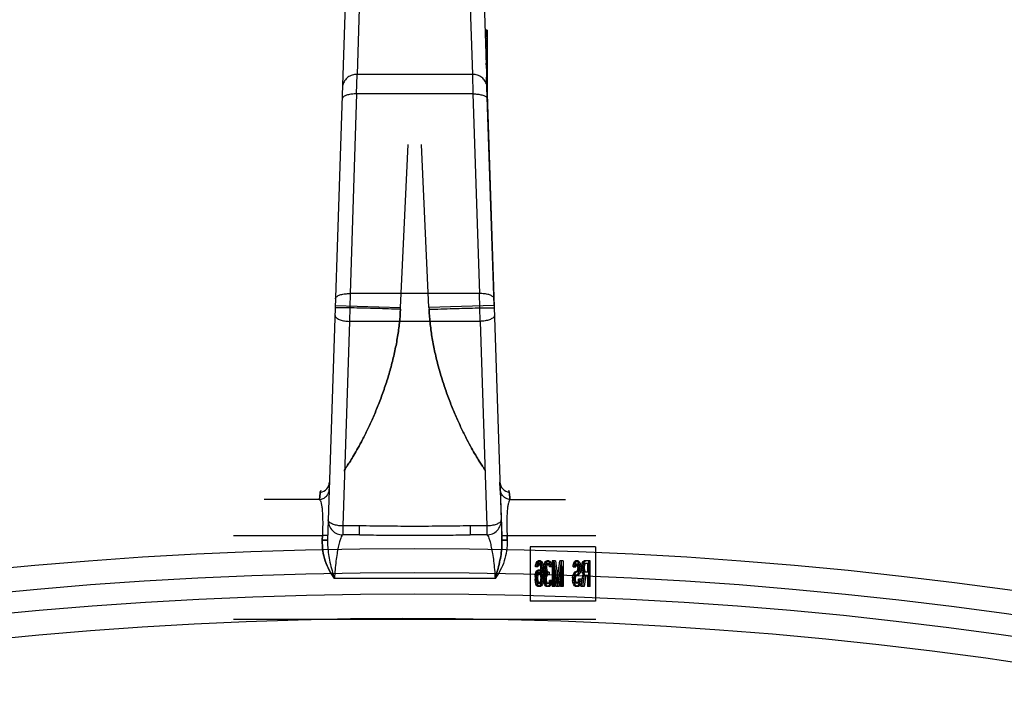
# Model space of a CAD drawing. Header units: millimetres. Extents: x 0 to 297, y 0 to 210.
# Tile 24 of 28: x 227.23 to 232.66, y 177.26 to 180.93. Entities that reach past the tile are written whole.
import ezdxf

# ---------------------------------------------------------------- set-up
doc = ezdxf.new("R2010")
doc.units = ezdxf.units.MM
doc.header["$LTSCALE"] = 16.335
doc.layers.get('0').update_dxf_attribs({"linetype": 'CONTINUOUS'})
doc.layers.add('001-M31079-X02', color=7, linetype='CONTINUOUS')

msp = doc.modelspace()

# ---------------------------------------------------------------- linework, layer by layer
at = {"color": 7, "linetype": 'Continuous'}
for radius in [23.39, 23.14]:
    msp.add_circle((229.4062, 154.6177), radius, dxfattribs=at)
at = {"color": 9, "linetype": 'Continuous'}
msp.add_circle((229.4062, 154.6177), 23.2576, dxfattribs=at)
at = {"color": 7, "linetype": 'Continuous'}
msp.add_arc((229.4062, 154.6177), 23, 262.15697, 262.09551, dxfattribs=at)
at = {"layer": '001-M31079-X02', "color": 9, "linetype": 'Continuous'}
for p, q in [((229.1028, 181.0807), (229.0877, 180.6242)), ((229.7096, 181.0807), (229.7247, 180.6242)), ((229.0228, 181.0094), (228.9252, 178.0516)), ((229.0856, 180.5159), (229.0877, 180.6242)), ((229.7247, 180.6242), (229.0877, 180.6242)), ((229.7247, 180.6242), (229.7269, 180.5159)), ((229.0856, 180.5159), (229.0492, 179.4138)), ((229.7269, 180.5159), (229.0856, 180.5159)), ((229.7269, 180.5159), (229.7632, 179.4138)), ((229.0492, 179.4138), (229.0462, 179.2607)), ((229.7632, 179.4138), (229.0492, 179.4138)), ((229.7663, 179.2607), (229.7632, 179.4138)), ((228.968, 179.3491), (229.3278, 179.3372)), ((229.8444, 179.3491), (229.4846, 179.3372)), ((229.0462, 179.2607), (229.0089, 178.1314)), ((229.7663, 179.2607), (229.0462, 179.2607)), ((229.7663, 179.2607), (229.8035, 178.1314)), ((228.936, 178.3741), (228.9358, 178.374)), ((228.937, 178.3738), (228.9368, 178.3738)), ((229.8756, 178.3738), (229.876, 178.3738)), ((229.8764, 178.3739), (229.8766, 178.374)), ((228.8805, 178.2772), (228.5749, 178.2772)), ((229.9319, 178.2772), (230.2375, 178.2772)), ((229.0089, 178.1314), (229.0089, 178.082)), ((229.1006, 178.1314), (229.0089, 178.1314)), ((229.1006, 178.082), (229.1006, 178.1314)), ((229.7118, 178.1314), (229.7118, 178.082)), ((229.8035, 178.1314), (229.7118, 178.1314)), ((229.8035, 178.1314), (229.8035, 178.082)), ((228.4062, 178.0797), (228.8967, 178.0797)), ((229.1006, 178.082), (229.0089, 178.082)), ((229.8035, 178.082), (229.7118, 178.082)), ((229.9157, 178.0797), (230.4062, 178.0797)), ((229.8495, 177.842), (228.9629, 177.842))]:
    msp.add_line(p, q, dxfattribs=at)
at = {"layer": '001-M31079-X02', "color": 7, "linetype": 'Continuous'}
for p, q in [((229.7893, 181.0185), (229.8872, 178.0516)), ((229.7943, 180.8688), (229.7943, 180.8646)), ((229.7945, 180.8646), (229.7945, 180.8561)), ((229.7975, 180.7752), (229.7975, 180.7667)), ((229.7996, 180.7036), (229.7996, 180.7119)), ((229.7997, 180.7071), (229.7997, 180.6986)), ((229.7999, 180.6986), (229.7999, 180.6944)), ((229.8004, 180.6761), (229.8004, 180.6861)), ((229.8006, 180.6816), (229.8006, 180.6731)), ((229.8062, 180.6861), (229.8062, 180.5063)), ((229.8008, 180.6731), (229.8008, 180.6688)), ((229.8444, 179.3491), (229.8028, 180.6078)), ((229.8444, 179.3491), (229.8028, 180.6078)), ((229.8032, 180.6014), (229.8032, 180.592)), ((229.8034, 180.5896), (229.8034, 180.5943)), ((229.8034, 180.592), (229.8034, 180.5896)), ((229.8038, 180.5743), (229.8038, 180.5857)), ((229.8039, 180.5795), (229.8039, 180.5732)), ((229.8061, 180.5128), (229.8043, 180.5644)), ((229.8061, 180.5144), (229.8046, 180.5544)), ((229.8052, 180.5366), (229.8061, 180.5144)), ((229.8061, 180.5128), (229.8061, 180.5644)), ((229.8779, 178.3345), (229.8766, 178.374)), ((229.8779, 178.3345), (229.8863, 178.0777)), ((229.8863, 178.0777), (229.8872, 178.0516)), ((229.8872, 178.0516), (229.8863, 178.0777)), ((229.8863, 178.0777), (229.8872, 178.0515))]:
    msp.add_line(p, q, dxfattribs=at)
at = {"layer": '001-M31079-X02', "color": 6, "linetype": 'Continuous'}
for p, q in [((229.8062, 180.8688), (229.7942, 180.8688)), ((229.8062, 180.8646), (229.7944, 180.8646)), ((229.8062, 180.8561), (229.7947, 180.8561)), ((229.8062, 180.8518), (229.7948, 180.8518)), ((229.8062, 180.8476), (229.7949, 180.8476)), ((229.8062, 180.8433), (229.795, 180.8433)), ((229.8062, 180.8391), (229.7951, 180.8391)), ((229.8062, 180.8688), (229.8062, 180.6861)), ((229.8062, 180.8348), (229.7952, 180.8348)), ((229.8062, 180.8305), (229.7954, 180.8305)), ((229.8062, 180.822), (229.7958, 180.822)), ((229.8062, 180.8178), (229.7959, 180.8178)), ((229.8062, 180.8093), (229.7962, 180.8093)), ((229.8062, 180.805), (229.7963, 180.805)), ((229.8062, 180.8008), (229.7965, 180.8008)), ((229.8062, 180.7965), (229.7966, 180.7965)), ((229.8062, 180.7923), (229.7968, 180.7923)), ((229.8062, 180.788), (229.7968, 180.788)), ((229.8062, 180.7837), (229.797, 180.7837)), ((229.8062, 180.7752), (229.7975, 180.7752)), ((229.8062, 180.7667), (229.7976, 180.7667)), ((229.8062, 180.7582), (229.7979, 180.7582)), ((229.8062, 180.7369), (229.7986, 180.7369)), ((229.8062, 180.7199), (229.7992, 180.7199)), ((229.8062, 180.7157), (229.7993, 180.7157)), ((229.8062, 180.7119), (229.7994, 180.7119)), ((229.8062, 180.7071), (229.7996, 180.7071)), ((229.8062, 180.7036), (229.7996, 180.7036)), ((229.8062, 180.6986), (229.7997, 180.6986)), ((229.8062, 180.7008), (229.7998, 180.7008)), ((229.8062, 180.6944), (229.7999, 180.6944)), ((229.8062, 180.686), (229.8003, 180.686)), ((229.8062, 180.6824), (229.8004, 180.6824)), ((229.8062, 180.6816), (229.8004, 180.6816)), ((229.8062, 180.6761), (229.8004, 180.6761)), ((229.8062, 180.6741), (229.8007, 180.6741)), ((229.8062, 180.6731), (229.8006, 180.6731)), ((229.8062, 180.6688), (229.8008, 180.6688)), ((229.8062, 180.6677), (229.8009, 180.6677)), ((229.8062, 180.6608), (229.8011, 180.6608)), ((229.8062, 180.6594), (229.8011, 180.6594)), ((229.8016, 180.6466), (229.8062, 180.6466)), ((229.8062, 180.646), (229.8016, 180.646)), ((229.8062, 180.6032), (229.803, 180.6032)), ((229.8062, 180.6014), (229.8032, 180.6014)), ((229.8062, 180.5943), (229.8033, 180.5943)), ((229.8062, 180.592), (229.8034, 180.592)), ((229.8034, 180.5896), (229.8062, 180.5896)), ((229.8062, 180.5866), (229.8036, 180.5866)), ((229.8062, 180.5857), (229.8036, 180.5857)), ((229.8062, 180.5811), (229.8037, 180.5811)), ((229.8062, 180.5743), (229.8038, 180.5743)), ((229.8062, 180.5795), (229.8039, 180.5795)), ((229.8062, 180.5766), (229.8039, 180.5766)), ((229.8062, 180.5732), (229.804, 180.5732)), ((229.8062, 180.5719), (229.804, 180.5719)), ((229.8061, 180.5644), (229.8043, 180.5644)), ((229.8061, 180.5544), (229.8046, 180.5544)), ((229.8062, 180.5482), (229.8048, 180.5482)), ((229.8062, 180.5366), (229.8052, 180.5366)), ((229.3278, 179.3372), (229.3694, 180.2362)), ((229.3278, 179.3372), (229.3694, 180.2362)), ((229.4846, 179.3372), (229.4431, 180.2362)), ((229.4846, 179.3372), (229.4431, 180.2362)), ((229.3274, 179.3274), (229.3278, 179.3372)), ((229.4846, 179.3372), (229.485, 179.3274)), ((228.8958, 178.0536), (228.8967, 178.0797)), ((228.8967, 178.0797), (228.8958, 178.0536)), ((229.9166, 178.0536), (229.9157, 178.0797)), ((229.9157, 178.0797), (229.9166, 178.0536)), ((230.0435, 178.0172), (230.0435, 177.7172)), ((230.403, 178.0172), (230.0435, 178.0172)), ((230.403, 178.0172), (230.403, 177.7172)), ((230.072, 177.9055), (230.0731, 177.9144)), ((230.0863, 177.9055), (230.072, 177.9055)), ((230.0731, 177.9144), (230.0763, 177.9263)), ((230.0884, 177.9144), (230.0731, 177.9144)), ((230.0763, 177.9263), (230.0817, 177.9353)), ((230.0852, 177.9263), (230.0763, 177.9263)), ((230.0796, 177.9144), (230.0774, 177.9055)), ((230.0828, 177.9204), (230.0796, 177.9144)), ((230.0809, 177.9055), (230.082, 177.9144)), ((230.0817, 177.9353), (230.0871, 177.9382)), ((230.0906, 177.9353), (230.0817, 177.9353)), ((230.082, 177.9144), (230.0852, 177.9263)), ((230.086, 177.9234), (230.0828, 177.9204)), ((230.0917, 177.9204), (230.0828, 177.9204)), ((230.0852, 177.9263), (230.0906, 177.9353)), ((230.1014, 177.9234), (230.086, 177.9234)), ((230.0884, 177.9144), (230.0863, 177.9055)), ((230.1003, 177.9382), (230.0871, 177.9382)), ((230.0917, 177.9204), (230.0884, 177.9144)), ((230.0906, 177.9353), (230.096, 177.9382)), ((230.0914, 177.9382), (230.0968, 177.9353)), ((230.0949, 177.9234), (230.0917, 177.9204)), ((230.0957, 177.9204), (230.0925, 177.9234)), ((230.0989, 177.9144), (230.0957, 177.9204)), ((230.1046, 177.9204), (230.0957, 177.9204)), ((230.0968, 177.9353), (230.1022, 177.9263)), ((230.1057, 177.9353), (230.0968, 177.9353)), ((230.1011, 177.9055), (230.0989, 177.9144)), ((230.1143, 177.9144), (230.0989, 177.9144)), ((230.1003, 177.9382), (230.1057, 177.9353)), ((230.1022, 177.8965), (230.1011, 177.9055)), ((230.11, 177.9055), (230.1011, 177.9055)), ((230.1046, 177.9204), (230.1014, 177.9234)), ((230.1022, 177.9263), (230.1054, 177.9144)), ((230.1111, 177.9263), (230.1022, 177.9263)), ((230.1078, 177.9144), (230.1046, 177.9204)), ((230.1054, 177.9144), (230.1076, 177.8995)), ((230.1057, 177.9353), (230.1111, 177.9263)), ((230.11, 177.9055), (230.1078, 177.9144)), ((230.1111, 177.8965), (230.11, 177.9055)), ((230.1111, 177.9263), (230.1143, 177.9144)), ((230.1143, 177.9144), (230.1164, 177.8995)), ((230.1183, 177.9055), (230.1194, 177.9174)), ((230.1183, 177.9055), (230.1183, 177.8995)), ((230.1326, 177.9055), (230.1183, 177.9055)), ((230.1194, 177.9174), (230.1237, 177.9293)), ((230.1283, 177.9174), (230.1194, 177.9174)), ((230.1237, 177.9293), (230.128, 177.9353)), ((230.1326, 177.9293), (230.1237, 177.9293)), ((230.1259, 177.9144), (230.1237, 177.9055)), ((230.1237, 177.8995), (230.1237, 177.9055)), ((230.1291, 177.9204), (230.1259, 177.9144)), ((230.1348, 177.9144), (230.1259, 177.9144)), ((230.1272, 177.9055), (230.1283, 177.9174)), ((230.1272, 177.8995), (230.1272, 177.9055)), ((230.128, 177.9353), (230.1356, 177.9382)), ((230.1369, 177.9353), (230.128, 177.9353)), ((230.1283, 177.9174), (230.1326, 177.9293)), ((230.1345, 177.9234), (230.1291, 177.9204)), ((230.138, 177.9204), (230.1291, 177.9204)), ((230.1326, 177.9293), (230.1369, 177.9353)), ((230.1348, 177.9144), (230.1326, 177.9055)), ((230.1326, 177.9055), (230.1326, 177.8995)), ((230.1477, 177.9234), (230.1345, 177.9234)), ((230.138, 177.9204), (230.1348, 177.9144)), ((230.1466, 177.9382), (230.1356, 177.9382)), ((230.1369, 177.9353), (230.1445, 177.9382)), ((230.1377, 177.9382), (230.1453, 177.9353)), ((230.1434, 177.9234), (230.138, 177.9204)), ((230.1442, 177.9204), (230.1388, 177.9234)), ((230.1474, 177.9144), (230.1442, 177.9204)), ((230.1531, 177.9204), (230.1442, 177.9204)), ((230.1453, 177.9353), (230.1496, 177.9293)), ((230.1541, 177.9353), (230.1453, 177.9353)), ((230.1466, 177.9382), (230.1541, 177.9353)), ((230.1496, 177.9055), (230.1474, 177.9144)), ((230.1563, 177.9144), (230.1474, 177.9144)), ((230.1531, 177.9204), (230.1477, 177.9234)), ((230.1496, 177.9293), (230.1539, 177.9174)), ((230.1585, 177.9293), (230.1496, 177.9293)), ((230.1638, 177.9055), (230.1496, 177.9055)), ((230.1563, 177.9144), (230.1531, 177.9204)), ((230.1539, 177.9174), (230.155, 177.9055)), ((230.1628, 177.9174), (230.1539, 177.9174)), ((230.1541, 177.9353), (230.1585, 177.9293)), ((230.1585, 177.9055), (230.1563, 177.9144)), ((230.1585, 177.9293), (230.1628, 177.9174)), ((230.1628, 177.9174), (230.1638, 177.9055)), ((230.1647, 177.9382), (230.1647, 177.7982)), ((230.1832, 177.9382), (230.1647, 177.9382)), ((230.1711, 177.7982), (230.1711, 177.9085)), ((230.1862, 177.7982), (230.1711, 177.9085)), ((230.18, 177.9085), (230.1711, 177.9085)), ((230.1735, 177.7982), (230.1735, 177.9382)), ((230.1744, 177.9382), (230.1905, 177.8131)), ((230.18, 177.9085), (230.18, 177.7982)), ((230.1951, 177.7982), (230.18, 177.9085)), ((230.1832, 177.9382), (230.1994, 177.8131)), ((230.1905, 177.8131), (230.2067, 177.9382)), ((230.2099, 177.9085), (230.1948, 177.7982)), ((230.1994, 177.8131), (230.2156, 177.9382)), ((230.2188, 177.9085), (230.2037, 177.7982)), ((230.2253, 177.9382), (230.2067, 177.9382)), ((230.2099, 177.9085), (230.2099, 177.7982)), ((230.2188, 177.9085), (230.2099, 177.9085)), ((230.2164, 177.7982), (230.2164, 177.9382)), ((230.2188, 177.7982), (230.2188, 177.9085)), ((230.2253, 177.9382), (230.2253, 177.7982)), ((230.28, 177.9055), (230.281, 177.9144)), ((230.28, 177.9055), (230.2953, 177.9055)), ((230.281, 177.9144), (230.2843, 177.9263)), ((230.2899, 177.9144), (230.281, 177.9144)), ((230.2843, 177.9263), (230.2886, 177.9353)), ((230.2931, 177.9263), (230.2843, 177.9263)), ((230.2875, 177.9114), (230.2864, 177.9055)), ((230.2897, 177.9174), (230.2875, 177.9114)), ((230.2964, 177.9114), (230.2875, 177.9114)), ((230.2886, 177.9353), (230.294, 177.9382)), ((230.2974, 177.9353), (230.2886, 177.9353)), ((230.2888, 177.9055), (230.2899, 177.9144)), ((230.2929, 177.9204), (230.2897, 177.9174)), ((230.2985, 177.9174), (230.2897, 177.9174)), ((230.2899, 177.9144), (230.2931, 177.9263)), ((230.3082, 177.9204), (230.2929, 177.9204)), ((230.2931, 177.9263), (230.2974, 177.9353)), ((230.3082, 177.9382), (230.294, 177.9382)), ((230.2964, 177.9114), (230.2953, 177.9055)), ((230.2985, 177.9174), (230.2964, 177.9114)), ((230.2974, 177.9353), (230.3028, 177.9382)), ((230.3018, 177.9204), (230.2985, 177.9174)), ((230.2993, 177.9382), (230.3037, 177.9353)), ((230.3026, 177.9174), (230.2993, 177.9204)), ((230.3058, 177.9114), (230.3026, 177.9174)), ((230.3115, 177.9174), (230.3026, 177.9174)), ((230.3037, 177.9353), (230.308, 177.9293)), ((230.3125, 177.9353), (230.3037, 177.9353)), ((230.3069, 177.9025), (230.3058, 177.9114)), ((230.3147, 177.9114), (230.3058, 177.9114)), ((230.3069, 177.9025), (230.3069, 177.8965)), ((230.3158, 177.9025), (230.3069, 177.9025)), ((230.308, 177.9293), (230.3123, 177.9174)), ((230.3168, 177.9293), (230.308, 177.9293)), ((230.3082, 177.9382), (230.3125, 177.9353)), ((230.3115, 177.9174), (230.3082, 177.9204)), ((230.3147, 177.9114), (230.3115, 177.9174)), ((230.3123, 177.9174), (230.3134, 177.9055)), ((230.3211, 177.9174), (230.3123, 177.9174)), ((230.3125, 177.9353), (230.3168, 177.9293)), ((230.3134, 177.8936), (230.3134, 177.9055)), ((230.3222, 177.9055), (230.3134, 177.9055)), ((230.3158, 177.9025), (230.3147, 177.9114)), ((230.3158, 177.8965), (230.3158, 177.9025)), ((230.3168, 177.9293), (230.3211, 177.9174)), ((230.3211, 177.9174), (230.3222, 177.9055)), ((230.3222, 177.9055), (230.3222, 177.8936)), ((230.3263, 177.9055), (230.3274, 177.9144)), ((230.3263, 177.9055), (230.3263, 177.8936)), ((230.3416, 177.9055), (230.3263, 177.9055)), ((230.3274, 177.9144), (230.3306, 177.9263)), ((230.3427, 177.9144), (230.3274, 177.9144)), ((230.3306, 177.9263), (230.3349, 177.9353)), ((230.3395, 177.9263), (230.3306, 177.9263)), ((230.3338, 177.9144), (230.3327, 177.9055)), ((230.3327, 177.8965), (230.3327, 177.9055)), ((230.336, 177.9204), (230.3338, 177.9144)), ((230.3349, 177.9353), (230.3403, 177.9382)), ((230.3438, 177.9353), (230.3349, 177.9353)), ((230.3352, 177.9055), (230.3362, 177.9144)), ((230.3352, 177.9055), (230.3352, 177.8936)), ((230.3392, 177.9234), (230.336, 177.9204)), ((230.3449, 177.9204), (230.336, 177.9204)), ((230.3362, 177.9144), (230.3395, 177.9263)), ((230.3686, 177.9234), (230.3392, 177.9234)), ((230.3395, 177.9263), (230.3438, 177.9353)), ((230.375, 177.9382), (230.3403, 177.9382)), ((230.3427, 177.9144), (230.3416, 177.9055)), ((230.3416, 177.9055), (230.3416, 177.8965)), ((230.3449, 177.9204), (230.3427, 177.9144)), ((230.3438, 177.9353), (230.3492, 177.9382)), ((230.3481, 177.9234), (230.3449, 177.9204)), ((230.3597, 177.9234), (230.3597, 177.8787)), ((230.3661, 177.7982), (230.3661, 177.9382)), ((230.3686, 177.8787), (230.3686, 177.9234)), ((230.375, 177.7982), (230.375, 177.9382)), ((230.0699, 177.8519), (230.072, 177.8668)), ((230.0699, 177.8519), (230.0699, 177.837)), ((230.0787, 177.8519), (230.0699, 177.8519)), ((230.072, 177.8668), (230.0752, 177.8757)), ((230.0809, 177.8668), (230.072, 177.8668)), ((230.0752, 177.8757), (230.0806, 177.8846)), ((230.0752, 177.8757), (230.0841, 177.8757)), ((230.0763, 177.8578), (230.0752, 177.8489)), ((230.0752, 177.8399), (230.0752, 177.8489)), ((230.0752, 177.8489), (230.0841, 177.8489)), ((230.0785, 177.8638), (230.0763, 177.8578)), ((230.0852, 177.8578), (230.0763, 177.8578)), ((230.0817, 177.8697), (230.0785, 177.8638)), ((230.0873, 177.8638), (230.0785, 177.8638)), ((230.0787, 177.8519), (230.0809, 177.8668)), ((230.0787, 177.837), (230.0787, 177.8519)), ((230.0806, 177.8846), (230.086, 177.8876)), ((230.0895, 177.8846), (230.0806, 177.8846)), ((230.0809, 177.8668), (230.0841, 177.8757)), ((230.0849, 177.8727), (230.0817, 177.8697)), ((230.0906, 177.8697), (230.0817, 177.8697)), ((230.0841, 177.8757), (230.0895, 177.8846)), ((230.0852, 177.8578), (230.0841, 177.8489)), ((230.0841, 177.8489), (230.0841, 177.8399)), ((230.1014, 177.8727), (230.0849, 177.8727)), ((230.0873, 177.8638), (230.0852, 177.8578)), ((230.1003, 177.8876), (230.086, 177.8876)), ((230.0906, 177.8697), (230.0873, 177.8638)), ((230.0895, 177.8846), (230.0949, 177.8876)), ((230.0938, 177.8727), (230.0906, 177.8697)), ((230.0914, 177.8876), (230.0968, 177.8846)), ((230.0957, 177.8697), (230.0925, 177.8727)), ((230.0989, 177.8638), (230.0957, 177.8697)), ((230.1046, 177.8697), (230.0957, 177.8697)), ((230.0968, 177.8846), (230.1033, 177.8727)), ((230.1057, 177.8846), (230.0968, 177.8846)), ((230.1011, 177.8578), (230.0989, 177.8638)), ((230.1078, 177.8638), (230.0989, 177.8638)), ((230.1003, 177.8876), (230.1057, 177.8846)), ((230.1022, 177.8489), (230.1011, 177.8578)), ((230.1175, 177.8578), (230.1011, 177.8578)), ((230.1046, 177.8697), (230.1014, 177.8727)), ((230.1033, 177.8787), (230.1022, 177.8965)), ((230.1111, 177.8965), (230.1022, 177.8965)), ((230.1022, 177.8489), (230.1022, 177.8399)), ((230.1111, 177.8489), (230.1022, 177.8489)), ((230.1033, 177.8787), (230.1033, 177.8727)), ((230.1175, 177.8787), (230.1033, 177.8787)), ((230.1121, 177.8727), (230.1033, 177.8727)), ((230.1078, 177.8638), (230.1046, 177.8697)), ((230.1057, 177.8846), (230.1121, 177.8727)), ((230.1076, 177.8995), (230.1086, 177.8787)), ((230.1164, 177.8995), (230.1076, 177.8995)), ((230.1086, 177.8578), (230.1076, 177.837)), ((230.11, 177.8578), (230.1078, 177.8638)), ((230.1086, 177.8578), (230.1086, 177.8787)), ((230.1111, 177.8489), (230.11, 177.8578)), ((230.1121, 177.8787), (230.1111, 177.8965)), ((230.1111, 177.8399), (230.1111, 177.8489)), ((230.1121, 177.8727), (230.1121, 177.8787)), ((230.1164, 177.8995), (230.1175, 177.8787)), ((230.1175, 177.8578), (230.1164, 177.837)), ((230.1173, 177.8429), (230.1183, 177.8548)), ((230.1175, 177.8787), (230.1175, 177.8578)), ((230.1194, 177.8876), (230.1183, 177.8995)), ((230.1326, 177.8995), (230.1183, 177.8995)), ((230.1183, 177.8548), (230.1205, 177.8638)), ((230.1337, 177.8548), (230.1183, 177.8548)), ((230.1216, 177.8787), (230.1194, 177.8876)), ((230.1348, 177.8876), (230.1194, 177.8876)), ((230.1205, 177.8638), (230.1259, 177.8697)), ((230.1294, 177.8638), (230.1205, 177.8638)), ((230.1259, 177.8697), (230.1216, 177.8787)), ((230.1304, 177.8787), (230.1216, 177.8787)), ((230.1248, 177.8548), (230.1227, 177.8429)), ((230.1237, 177.8995), (230.1259, 177.8876)), ((230.128, 177.8608), (230.1248, 177.8548)), ((230.1259, 177.8876), (230.128, 177.8817)), ((230.1348, 177.8697), (230.1259, 177.8697)), ((230.1261, 177.8429), (230.1272, 177.8548)), ((230.1283, 177.8876), (230.1272, 177.8995)), ((230.1272, 177.8548), (230.1294, 177.8638)), ((230.128, 177.8817), (230.1345, 177.8757)), ((230.1369, 177.8817), (230.128, 177.8817)), ((230.1345, 177.8638), (230.128, 177.8608)), ((230.1369, 177.8608), (230.128, 177.8608)), ((230.1304, 177.8787), (230.1283, 177.8876)), ((230.1294, 177.8638), (230.1348, 177.8697)), ((230.1348, 177.8697), (230.1304, 177.8787)), ((230.1337, 177.8548), (230.1315, 177.8429)), ((230.1326, 177.8995), (230.1348, 177.8876)), ((230.1369, 177.8608), (230.1337, 177.8548)), ((230.1477, 177.8757), (230.1345, 177.8757)), ((230.1477, 177.8638), (230.1345, 177.8638)), ((230.1348, 177.8876), (230.1369, 177.8817)), ((230.1369, 177.8817), (230.1434, 177.8757)), ((230.1434, 177.8638), (230.1369, 177.8608)), ((230.1388, 177.8638), (230.1388, 177.8757)), ((230.1477, 177.8757), (230.1477, 177.8638)), ((230.2767, 177.8459), (230.2789, 177.8578)), ((230.2789, 177.8578), (230.2832, 177.8697)), ((230.2877, 177.8578), (230.2789, 177.8578)), ((230.2832, 177.8697), (230.2875, 177.8757)), ((230.2921, 177.8697), (230.2832, 177.8697)), ((230.2853, 177.8519), (230.2832, 177.8429)), ((230.2886, 177.8578), (230.2853, 177.8519)), ((230.2942, 177.8519), (230.2853, 177.8519)), ((230.2856, 177.8459), (230.2877, 177.8578)), ((230.2875, 177.8757), (230.2929, 177.8787)), ((230.2964, 177.8757), (230.2875, 177.8757)), ((230.2877, 177.8578), (230.2921, 177.8697)), ((230.2929, 177.8608), (230.2886, 177.8578)), ((230.2974, 177.8578), (230.2886, 177.8578)), ((230.2921, 177.8697), (230.2964, 177.8757)), ((230.2942, 177.8519), (230.2921, 177.8429)), ((230.3082, 177.8787), (230.2929, 177.8787)), ((230.3082, 177.8608), (230.2929, 177.8608)), ((230.2974, 177.8578), (230.2942, 177.8519)), ((230.2964, 177.8757), (230.3018, 177.8787)), ((230.3018, 177.8608), (230.2974, 177.8578)), ((230.2993, 177.8787), (230.3026, 177.8817)), ((230.3037, 177.8638), (230.2993, 177.8608)), ((230.3026, 177.8817), (230.3058, 177.8876)), ((230.3115, 177.8817), (230.3026, 177.8817)), ((230.308, 177.8697), (230.3037, 177.8638)), ((230.3125, 177.8638), (230.3037, 177.8638)), ((230.3058, 177.8876), (230.3069, 177.8965)), ((230.3147, 177.8876), (230.3058, 177.8876)), ((230.3158, 177.8965), (230.3069, 177.8965)), ((230.3123, 177.8817), (230.308, 177.8697)), ((230.3168, 177.8697), (230.308, 177.8697)), ((230.3082, 177.8787), (230.3115, 177.8817)), ((230.3125, 177.8638), (230.3082, 177.8608)), ((230.3115, 177.8817), (230.3147, 177.8876)), ((230.3134, 177.8936), (230.3123, 177.8817)), ((230.3211, 177.8817), (230.3123, 177.8817)), ((230.3168, 177.8697), (230.3125, 177.8638)), ((230.3222, 177.8936), (230.3134, 177.8936)), ((230.3147, 177.8876), (230.3158, 177.8965)), ((230.3211, 177.8817), (230.3168, 177.8697)), ((230.3222, 177.8936), (230.3211, 177.8817)), ((230.3252, 177.7982), (230.3349, 177.8668)), ((230.3274, 177.8846), (230.3263, 177.8936)), ((230.3352, 177.8936), (230.3263, 177.8936)), ((230.3306, 177.8727), (230.3274, 177.8846)), ((230.3362, 177.8846), (230.3274, 177.8846)), ((230.3349, 177.8668), (230.3306, 177.8727)), ((230.3395, 177.8727), (230.3306, 177.8727)), ((230.3327, 177.8965), (230.3338, 177.8876)), ((230.3416, 177.8965), (230.3327, 177.8965)), ((230.3414, 177.8608), (230.3327, 177.7982)), ((230.3338, 177.8876), (230.336, 177.8817)), ((230.3427, 177.8876), (230.3338, 177.8876)), ((230.3341, 177.7982), (230.3438, 177.8668)), ((230.3438, 177.8668), (230.3349, 177.8668)), ((230.3362, 177.8846), (230.3352, 177.8936)), ((230.336, 177.8817), (230.3392, 177.8787)), ((230.3449, 177.8817), (230.336, 177.8817)), ((230.3395, 177.8727), (230.3362, 177.8846)), ((230.3392, 177.8787), (230.3686, 177.8787)), ((230.3438, 177.8668), (230.3395, 177.8727)), ((230.3414, 177.8608), (230.3686, 177.8608)), ((230.3416, 177.8965), (230.3427, 177.8876)), ((230.3502, 177.8608), (230.3416, 177.7982)), ((230.3427, 177.8876), (230.3449, 177.8817)), ((230.3449, 177.8817), (230.3481, 177.8787)), ((230.3597, 177.8608), (230.3597, 177.7982)), ((230.3686, 177.8608), (230.3686, 177.7982)), ((230.072, 177.8221), (230.0699, 177.837)), ((230.0787, 177.837), (230.0699, 177.837)), ((230.0752, 177.8102), (230.072, 177.8221)), ((230.0873, 177.8221), (230.072, 177.8221)), ((230.0752, 177.8399), (230.0763, 177.831)), ((230.0841, 177.8399), (230.0752, 177.8399)), ((230.0806, 177.8012), (230.0752, 177.8102)), ((230.0841, 177.8102), (230.0752, 177.8102)), ((230.0763, 177.831), (230.0785, 177.8221)), ((230.0852, 177.831), (230.0763, 177.831)), ((230.0785, 177.8221), (230.0817, 177.8161)), ((230.0809, 177.8221), (230.0787, 177.837)), ((230.086, 177.7982), (230.0806, 177.8012)), ((230.0895, 177.8012), (230.0806, 177.8012)), ((230.0841, 177.8102), (230.0809, 177.8221)), ((230.0817, 177.8161), (230.0849, 177.8131)), ((230.0906, 177.8161), (230.0817, 177.8161)), ((230.0841, 177.8399), (230.0852, 177.831)), ((230.0895, 177.8012), (230.0841, 177.8102)), ((230.1014, 177.8131), (230.0849, 177.8131)), ((230.0852, 177.831), (230.0873, 177.8221)), ((230.1003, 177.7982), (230.086, 177.7982)), ((230.0873, 177.8221), (230.0906, 177.8161)), ((230.0949, 177.7982), (230.0895, 177.8012)), ((230.0906, 177.8161), (230.0938, 177.8131)), ((230.0968, 177.8012), (230.0914, 177.7982)), ((230.0925, 177.8131), (230.0957, 177.8161)), ((230.0957, 177.8161), (230.0989, 177.8221)), ((230.1046, 177.8161), (230.0957, 177.8161)), ((230.1022, 177.8102), (230.0968, 177.8012)), ((230.1057, 177.8012), (230.0968, 177.8012)), ((230.0989, 177.8221), (230.1011, 177.831)), ((230.1143, 177.8221), (230.0989, 177.8221)), ((230.1057, 177.8012), (230.1003, 177.7982)), ((230.1011, 177.831), (230.1022, 177.8399)), ((230.11, 177.831), (230.1011, 177.831)), ((230.1014, 177.8131), (230.1046, 177.8161)), ((230.1111, 177.8399), (230.1022, 177.8399)), ((230.1054, 177.8221), (230.1022, 177.8102)), ((230.1111, 177.8102), (230.1022, 177.8102)), ((230.1046, 177.8161), (230.1078, 177.8221)), ((230.1076, 177.837), (230.1054, 177.8221)), ((230.1111, 177.8102), (230.1057, 177.8012)), ((230.1164, 177.837), (230.1076, 177.837)), ((230.1078, 177.8221), (230.11, 177.831)), ((230.11, 177.831), (230.1111, 177.8399)), ((230.1143, 177.8221), (230.1111, 177.8102)), ((230.1164, 177.837), (230.1143, 177.8221)), ((230.1173, 177.8429), (230.1173, 177.831)), ((230.1315, 177.8429), (230.1173, 177.8429)), ((230.1183, 177.8221), (230.1173, 177.831)), ((230.1315, 177.831), (230.1173, 177.831)), ((230.1205, 177.8131), (230.1183, 177.8221)), ((230.1183, 177.8221), (230.1272, 177.8221)), ((230.1237, 177.8072), (230.1205, 177.8131)), ((230.1294, 177.8131), (230.1205, 177.8131)), ((230.1227, 177.831), (230.1227, 177.8429)), ((230.1227, 177.831), (230.1237, 177.8251)), ((230.1237, 177.8251), (230.1259, 177.8191)), ((230.1326, 177.8251), (230.1237, 177.8251)), ((230.128, 177.8012), (230.1237, 177.8072)), ((230.1326, 177.8072), (230.1237, 177.8072)), ((230.1259, 177.8191), (230.128, 177.8161)), ((230.1348, 177.8191), (230.1259, 177.8191)), ((230.1261, 177.831), (230.1261, 177.8429)), ((230.1272, 177.8221), (230.1261, 177.831)), ((230.1294, 177.8131), (230.1272, 177.8221)), ((230.128, 177.8161), (230.1334, 177.8131)), ((230.1369, 177.8161), (230.128, 177.8161)), ((230.1323, 177.7982), (230.128, 177.8012)), ((230.1369, 177.8012), (230.128, 177.8012)), ((230.1326, 177.8072), (230.1294, 177.8131)), ((230.1315, 177.8429), (230.1315, 177.831)), ((230.1315, 177.831), (230.1326, 177.8251)), ((230.1498, 177.7982), (230.1323, 177.7982)), ((230.1326, 177.8251), (230.1348, 177.8191)), ((230.1369, 177.8012), (230.1326, 177.8072)), ((230.1488, 177.8131), (230.1334, 177.8131)), ((230.1348, 177.8191), (230.1369, 177.8161)), ((230.1369, 177.8161), (230.1423, 177.8131)), ((230.1412, 177.7982), (230.1369, 177.8012)), ((230.1399, 177.8131), (230.1453, 177.8161)), ((230.1453, 177.8012), (230.141, 177.7982)), ((230.1453, 177.8161), (230.1474, 177.8191)), ((230.1541, 177.8161), (230.1453, 177.8161)), ((230.1496, 177.8072), (230.1453, 177.8012)), ((230.1541, 177.8012), (230.1453, 177.8012)), ((230.1474, 177.8191), (230.1496, 177.8251)), ((230.1563, 177.8191), (230.1474, 177.8191)), ((230.1488, 177.8131), (230.1541, 177.8161)), ((230.1496, 177.8251), (230.1507, 177.831)), ((230.1585, 177.8251), (230.1496, 177.8251)), ((230.1528, 177.8131), (230.1496, 177.8072)), ((230.1585, 177.8072), (230.1496, 177.8072)), ((230.1541, 177.8012), (230.1498, 177.7982)), ((230.1649, 177.831), (230.1507, 177.831)), ((230.155, 177.8221), (230.1528, 177.8131)), ((230.1617, 177.8131), (230.1528, 177.8131)), ((230.1541, 177.8161), (230.1563, 177.8191)), ((230.1585, 177.8072), (230.1541, 177.8012)), ((230.1561, 177.831), (230.155, 177.8221)), ((230.1638, 177.8221), (230.155, 177.8221)), ((230.1563, 177.8191), (230.1585, 177.8251)), ((230.1585, 177.8251), (230.1595, 177.831)), ((230.1617, 177.8131), (230.1585, 177.8072)), ((230.1638, 177.8221), (230.1617, 177.8131)), ((230.1649, 177.831), (230.1638, 177.8221)), ((230.18, 177.7982), (230.1647, 177.7982)), ((230.2037, 177.7982), (230.1862, 177.7982)), ((230.1994, 177.8131), (230.1905, 177.8131)), ((230.2253, 177.7982), (230.2099, 177.7982)), ((230.2767, 177.8459), (230.2767, 177.831)), ((230.2856, 177.8459), (230.2767, 177.8459)), ((230.2789, 177.8191), (230.2767, 177.831)), ((230.2856, 177.831), (230.2767, 177.831)), ((230.2832, 177.8072), (230.2789, 177.8191)), ((230.2877, 177.8191), (230.2789, 177.8191)), ((230.2832, 177.834), (230.2832, 177.8429)), ((230.2921, 177.8429), (230.2832, 177.8429)), ((230.2832, 177.834), (230.2853, 177.8251)), ((230.2921, 177.834), (230.2832, 177.834)), ((230.2875, 177.8012), (230.2832, 177.8072)), ((230.2921, 177.8072), (230.2832, 177.8072)), ((230.2853, 177.8251), (230.2886, 177.8191)), ((230.2942, 177.8251), (230.2853, 177.8251)), ((230.2856, 177.831), (230.2856, 177.8459)), ((230.2877, 177.8191), (230.2856, 177.831)), ((230.2929, 177.7982), (230.2875, 177.8012)), ((230.2964, 177.8012), (230.2875, 177.8012)), ((230.2921, 177.8072), (230.2877, 177.8191)), ((230.2886, 177.8191), (230.2929, 177.8161)), ((230.2974, 177.8191), (230.2886, 177.8191)), ((230.2921, 177.8429), (230.2921, 177.834)), ((230.2921, 177.834), (230.2942, 177.8251)), ((230.2964, 177.8012), (230.2921, 177.8072)), ((230.3104, 177.8161), (230.2929, 177.8161)), ((230.3104, 177.7982), (230.2929, 177.7982)), ((230.2942, 177.8251), (230.2974, 177.8191)), ((230.3018, 177.7982), (230.2964, 177.8012)), ((230.2974, 177.8191), (230.3018, 177.8161)), ((230.3015, 177.8161), (230.3058, 177.8191)), ((230.3069, 177.8012), (230.3015, 177.7982)), ((230.3058, 177.8191), (230.309, 177.828)), ((230.3147, 177.8191), (230.3058, 177.8191)), ((230.3123, 177.8102), (230.3069, 177.8012)), ((230.3158, 177.8012), (230.3069, 177.8012)), ((230.309, 177.828), (230.3101, 177.837)), ((230.3179, 177.828), (230.309, 177.828)), ((230.3255, 177.837), (230.3101, 177.837)), ((230.3104, 177.8161), (230.3147, 177.8191)), ((230.3158, 177.8012), (230.3104, 177.7982)), ((230.3155, 177.8251), (230.3123, 177.8102)), ((230.3211, 177.8102), (230.3123, 177.8102)), ((230.3147, 177.8191), (230.3179, 177.828)), ((230.3166, 177.837), (230.3155, 177.8251)), ((230.3244, 177.8251), (230.3155, 177.8251)), ((230.3211, 177.8102), (230.3158, 177.8012)), ((230.3179, 177.828), (230.319, 177.837)), ((230.3244, 177.8251), (230.3211, 177.8102)), ((230.3255, 177.837), (230.3244, 177.8251)), ((230.3416, 177.7982), (230.3252, 177.7982)), ((230.375, 177.7982), (230.3597, 177.7982)), ((230.403, 177.7172), (230.0435, 177.7172)), ((228.4062, 177.6172), (230.4062, 177.6172))]:
    msp.add_line(p, q, dxfattribs=at)
at = {"layer": '001-M31079-X02', "color": 9, "linetype": 'Continuous'}
for points in [[(228.936, 178.3741), (228.9364, 178.3739), (228.9368, 178.3738)], [(229.8764, 178.3739), (229.876, 178.3738), (229.8756, 178.3738), (229.8754, 178.3737)]]:
    msp.add_lwpolyline(points, dxfattribs=at)
for centre, radius, start, end in [((228.876, 178.3761), 0.0599, 277.9736, 358.0514), ((229.9364, 178.3761), 0.0599, 181.9488, 262.0269), ((229.0089, 178.162), 0.08, 178.1099, 270), ((229.8035, 178.162), 0.08, 270, 1.8901)]:
    msp.add_arc(centre, radius, start, end, dxfattribs=at)
for points, knots in [([(229.0877, 180.6242), (229.0831, 180.6242), (229.074, 180.6235), (229.0608, 180.6204), (229.0483, 180.6152), (229.0369, 180.6081), (229.0271, 180.5993), (229.019, 180.5891), (229.0129, 180.5777), (229.0089, 180.5655), (229.0079, 180.5571), (229.0077, 180.5529)], [0, 0, 0, 0, 0.115443, 0.230319, 0.344206, 0.456789, 0.567896, 0.677523, 0.785842, 0.893182, 1, 1, 1, 1]), ([(229.8047, 180.5529), (229.8045, 180.5571), (229.8035, 180.5654), (229.7997, 180.5774), (229.7938, 180.5885), (229.786, 180.5986), (229.7763, 180.6074), (229.765, 180.6147), (229.7523, 180.6201), (229.7388, 180.6235), (229.7294, 180.6242), (229.7247, 180.6242)], [0, 0, 0, 0, 0.106197, 0.212482, 0.316463, 0.423719, 0.533532, 0.647096, 0.762514, 0.881834, 1, 1, 1, 1]), ([(229.0856, 180.5159), (229.081, 180.516), (229.072, 180.516), (229.059, 180.5151), (229.0467, 180.5133), (229.0356, 180.5108), (229.0258, 180.5075), (229.0175, 180.5036), (229.0111, 180.499), (229.0068, 180.4938), (229.0057, 180.4898), (229.0056, 180.4879)], [0, 0, 0, 0, 0.151866, 0.299114, 0.434552, 0.562245, 0.6779, 0.780128, 0.866102, 0.938515, 1, 1, 1, 1]), ([(229.7269, 180.5159), (229.7314, 180.516), (229.7404, 180.516), (229.7534, 180.5151), (229.7657, 180.5133), (229.7768, 180.5108), (229.7866, 180.5075), (229.7949, 180.5036), (229.8013, 180.499), (229.8056, 180.4938), (229.8067, 180.4898), (229.8068, 180.4879)], [0, 0, 0, 0, 0.151866, 0.299115, 0.434553, 0.562246, 0.677901, 0.780128, 0.866103, 0.938515, 1, 1, 1, 1]), ([(228.9692, 179.3858), (228.9693, 179.3876), (228.9704, 179.3915), (228.9744, 179.3966), (228.9806, 179.4011), (228.9886, 179.4051), (228.9985, 179.4085), (229.0098, 179.4111), (229.0223, 179.4129), (229.0355, 179.4139), (229.0446, 179.4139), (229.0492, 179.4138)], [0, 0, 0, 0, 0.059973, 0.129055, 0.212627, 0.312474, 0.42812, 0.557711, 0.698503, 0.847166, 1, 1, 1, 1]), ([(229.8432, 179.3858), (229.8431, 179.3876), (229.842, 179.3915), (229.838, 179.3966), (229.8318, 179.4011), (229.8238, 179.4051), (229.8139, 179.4085), (229.8026, 179.4111), (229.7901, 179.4129), (229.7769, 179.4139), (229.7678, 179.4139), (229.7632, 179.4138)], [0, 0, 0, 0, 0.059969, 0.129051, 0.212621, 0.312468, 0.428115, 0.557706, 0.698499, 0.847164, 1, 1, 1, 1]), ([(229.3274, 179.3274), (229.3054, 179.3281), (229.2611, 179.3295), (229.1952, 179.3315), (229.1321, 179.3332), (229.0832, 179.3344), (229.0485, 179.3351), (229.0269, 179.3355), (229.0086, 179.3358), (228.9938, 179.3359), (228.9836, 179.3359), (228.9773, 179.3359), (228.9738, 179.3358), (228.9712, 179.3357), (228.9692, 179.3356), (228.9683, 179.3355), (228.9676, 179.3354), (228.9676, 179.3353)], [0, 0, 0, 0, 0.182955, 0.36976, 0.549102, 0.708769, 0.777753, 0.838105, 0.889054, 0.930258, 0.961585, 0.973622, 0.983302, 0.99068, 0.995846, 0.998902, 1, 1, 1, 1]), ([(229.3274, 179.3274), (229.3262, 179.3025), (229.3223, 179.252), (229.312, 179.1758), (229.2973, 179.0982), (229.2786, 179.0201), (229.2562, 178.9426), (229.2309, 178.8671), (229.2036, 178.7948), (229.1752, 178.7272), (229.1468, 178.6655), (229.1195, 178.6106), (229.0941, 178.5632), (229.0716, 178.5239), (229.0523, 178.492), (229.0374, 178.4689), (229.0252, 178.451), (229.0203, 178.4438), (229.0141, 178.4356), (229.0203, 178.4438), (229.0252, 178.451), (229.0374, 178.4689), (229.0523, 178.492), (229.0716, 178.5239), (229.0941, 178.5632), (229.1195, 178.6106), (229.1468, 178.6655), (229.1752, 178.7272), (229.2036, 178.7948), (229.2309, 178.8671), (229.2562, 178.9426), (229.2786, 179.0201), (229.2973, 179.0982), (229.312, 179.1758), (229.3223, 179.252), (229.3262, 179.3025), (229.3274, 179.3274)], [0, 0, 0, 0, 0.039145, 0.079484, 0.12099, 0.163256, 0.205693, 0.247699, 0.28847, 0.327162, 0.362991, 0.395285, 0.423532, 0.447406, 0.466755, 0.481564, 0.491931, 0.498013, 0.5, 0.501987, 0.508069, 0.518436, 0.533245, 0.552594, 0.576469, 0.604715, 0.637009, 0.672839, 0.711531, 0.752301, 0.794308, 0.836745, 0.87901, 0.920517, 0.960855, 1, 1, 1, 1]), ([(229.3274, 179.3274), (229.3262, 179.3025), (229.3223, 179.252), (229.312, 179.1758), (229.2973, 179.0982), (229.2786, 179.0201), (229.2562, 178.9426), (229.2309, 178.8671), (229.2036, 178.7948), (229.1752, 178.7272), (229.1468, 178.6655), (229.1195, 178.6106), (229.0941, 178.5632), (229.0716, 178.5239), (229.0523, 178.492), (229.0374, 178.4689), (229.0252, 178.451), (229.0203, 178.4438), (229.0141, 178.4356), (229.0203, 178.4438), (229.0252, 178.451), (229.0374, 178.4689), (229.0523, 178.492), (229.0716, 178.5239), (229.0941, 178.5632), (229.1195, 178.6106), (229.1468, 178.6655), (229.1752, 178.7272), (229.2036, 178.7948), (229.2309, 178.8671), (229.2562, 178.9426), (229.2786, 179.0201), (229.2973, 179.0982), (229.312, 179.1758), (229.3223, 179.252), (229.3262, 179.3025), (229.3274, 179.3274)], [0, 0, 0, 0, 0.039145, 0.079484, 0.12099, 0.163256, 0.205693, 0.247699, 0.28847, 0.327162, 0.362991, 0.395285, 0.423532, 0.447406, 0.466755, 0.481564, 0.491931, 0.498013, 0.5, 0.501987, 0.508069, 0.518436, 0.533245, 0.552594, 0.576469, 0.604715, 0.637009, 0.672839, 0.711531, 0.752301, 0.794308, 0.836745, 0.87901, 0.920517, 0.960855, 1, 1, 1, 1]), ([(229.485, 179.3274), (229.507, 179.3281), (229.5513, 179.3295), (229.6172, 179.3315), (229.6803, 179.3332), (229.7292, 179.3344), (229.7639, 179.3351), (229.7855, 179.3355), (229.8038, 179.3358), (229.8186, 179.3359), (229.8288, 179.3359), (229.8351, 179.3359), (229.8386, 179.3358), (229.8412, 179.3357), (229.8432, 179.3356), (229.8441, 179.3355), (229.8448, 179.3354), (229.8448, 179.3353)], [0, 0, 0, 0, 0.182955, 0.36976, 0.549102, 0.708769, 0.777753, 0.838105, 0.889054, 0.930258, 0.961585, 0.973622, 0.983302, 0.99068, 0.995846, 0.998902, 1, 1, 1, 1]), ([(229.485, 179.3274), (229.4862, 179.3025), (229.4901, 179.252), (229.5004, 179.1757), (229.5151, 179.0981), (229.5338, 179.0201), (229.5562, 178.9426), (229.5815, 178.8671), (229.6088, 178.7948), (229.6372, 178.7272), (229.6656, 178.6655), (229.6929, 178.6106), (229.7183, 178.5632), (229.7408, 178.5239), (229.7601, 178.492), (229.775, 178.4689), (229.7872, 178.451), (229.7921, 178.4438), (229.7983, 178.4356), (229.7921, 178.4438), (229.7872, 178.451), (229.775, 178.4689), (229.7601, 178.492), (229.7408, 178.5239), (229.7183, 178.5632), (229.6929, 178.6106), (229.6656, 178.6655), (229.6372, 178.7272), (229.6088, 178.7948), (229.5815, 178.8671), (229.5562, 178.9426), (229.5338, 179.0201), (229.5151, 179.0981), (229.5004, 179.1757), (229.4901, 179.252), (229.4862, 179.3025), (229.485, 179.3274)], [0, 0, 0, 0, 0.039155, 0.079494, 0.120999, 0.163262, 0.205695, 0.247698, 0.288465, 0.327154, 0.362983, 0.395275, 0.423522, 0.447398, 0.466748, 0.481559, 0.491928, 0.498012, 0.5, 0.501988, 0.508072, 0.518441, 0.533252, 0.552602, 0.576478, 0.604725, 0.637017, 0.672846, 0.711535, 0.752302, 0.794305, 0.836738, 0.879001, 0.920506, 0.960845, 1, 1, 1, 1]), ([(229.485, 179.3274), (229.4862, 179.3025), (229.4901, 179.252), (229.5004, 179.1757), (229.5151, 179.0981), (229.5338, 179.0201), (229.5562, 178.9426), (229.5815, 178.8671), (229.6088, 178.7948), (229.6372, 178.7272), (229.6656, 178.6655), (229.6929, 178.6106), (229.7183, 178.5632), (229.7408, 178.5239), (229.7601, 178.492), (229.775, 178.4689), (229.7872, 178.451), (229.7921, 178.4438), (229.7983, 178.4356), (229.7921, 178.4438), (229.7872, 178.451), (229.775, 178.4689), (229.7601, 178.492), (229.7408, 178.5239), (229.7183, 178.5632), (229.6929, 178.6106), (229.6656, 178.6655), (229.6372, 178.7272), (229.6088, 178.7948), (229.5815, 178.8671), (229.5562, 178.9426), (229.5338, 179.0201), (229.5151, 179.0981), (229.5004, 179.1757), (229.4901, 179.252), (229.4862, 179.3025), (229.485, 179.3274)], [0, 0, 0, 0, 0.039155, 0.079494, 0.120999, 0.163262, 0.205695, 0.247698, 0.288465, 0.327154, 0.362983, 0.395275, 0.423522, 0.447398, 0.466748, 0.481559, 0.491928, 0.498012, 0.5, 0.501988, 0.508072, 0.518441, 0.533252, 0.552602, 0.576478, 0.604725, 0.637017, 0.672846, 0.711535, 0.752302, 0.794305, 0.836738, 0.879001, 0.920506, 0.960845, 1, 1, 1, 1]), ([(228.9662, 179.294), (228.9661, 179.2921), (228.967, 179.2881), (228.9708, 179.2827), (228.9768, 179.2777), (228.9849, 179.2731), (228.9947, 179.2691), (229.0062, 179.2658), (229.0188, 179.2632), (229.0323, 179.2614), (229.0415, 179.2608), (229.0462, 179.2607)], [0, 0, 0, 0, 0.059646, 0.128613, 0.212316, 0.312477, 0.428507, 0.558425, 0.699352, 0.847821, 1, 1, 1, 1]), ([(229.8462, 179.294), (229.8463, 179.2921), (229.8454, 179.2882), (229.8417, 179.2829), (229.8359, 179.278), (229.8282, 179.2735), (229.8186, 179.2694), (229.8072, 179.266), (229.7944, 179.2633), (229.7806, 179.2614), (229.771, 179.2608), (229.7663, 179.2607)], [0, 0, 0, 0, 0.059231, 0.127322, 0.206944, 0.303792, 0.417242, 0.54737, 0.689771, 0.844037, 1, 1, 1, 1]), ([(228.8805, 178.2772), (228.8874, 178.2779), (228.9015, 178.2818), (228.9194, 178.2948), (228.9313, 178.3134), (228.9343, 178.3277), (228.9345, 178.3345)], [0, 0, 0, 0, 0.242564, 0.501153, 0.75904, 1, 1, 1, 1]), ([(228.8805, 178.2772), (228.8811, 178.2847), (228.8822, 178.2979), (228.8836, 178.311), (228.8843, 178.3168)], [0, 0, 0, 0, 0.562316, 1, 1, 1, 1]), ([(228.8843, 178.3168), (228.8836, 178.311), (228.8822, 178.2979), (228.8811, 178.2847), (228.8805, 178.2772)], [0, 0, 0, 0, 0.437684, 1, 1, 1, 1]), ([(228.8843, 178.3168), (228.8846, 178.3193), (228.885, 178.3216), (228.8885, 178.3282), (228.885, 178.3216), (228.8846, 178.3193), (228.8843, 178.3168)], [0, 0, 0, 0, 0.359355, 0.500002, 0.640643, 1, 1, 1, 1]), ([(228.8843, 178.3168), (228.8846, 178.3193), (228.885, 178.3216), (228.8885, 178.3282), (228.885, 178.3216), (228.8846, 178.3193), (228.8843, 178.3168)], [0, 0, 0, 0, 0.359355, 0.500002, 0.640643, 1, 1, 1, 1]), ([(229.9319, 178.2772), (229.925, 178.2779), (229.9109, 178.2818), (229.893, 178.2948), (229.8811, 178.3134), (229.8781, 178.3277), (229.8779, 178.3345)], [0, 0, 0, 0, 0.242564, 0.501153, 0.75904, 1, 1, 1, 1]), ([(229.9281, 178.3168), (229.9278, 178.3193), (229.9274, 178.3216), (229.9239, 178.3282), (229.9274, 178.3216), (229.9278, 178.3193), (229.9281, 178.3168)], [0, 0, 0, 0, 0.359354, 0.500001, 0.640643, 1, 1, 1, 1]), ([(229.9281, 178.3168), (229.9278, 178.3193), (229.9274, 178.3216), (229.9239, 178.3282), (229.9274, 178.3216), (229.9278, 178.3193), (229.9281, 178.3168)], [0, 0, 0, 0, 0.359354, 0.500001, 0.640643, 1, 1, 1, 1]), ([(229.9319, 178.2772), (229.9313, 178.2847), (229.9302, 178.2979), (229.9288, 178.311), (229.9281, 178.3168)], [0, 0, 0, 0, 0.562316, 1, 1, 1, 1]), ([(229.9281, 178.3168), (229.9288, 178.311), (229.9302, 178.2979), (229.9313, 178.2847), (229.9319, 178.2772)], [0, 0, 0, 0, 0.437684, 1, 1, 1, 1]), ([(228.8805, 178.2772), (228.8826, 178.2753), (228.8863, 178.269), (228.8902, 178.2566), (228.8934, 178.2389), (228.8959, 178.2158), (228.8975, 178.1873), (228.8982, 178.1543), (228.8979, 178.1179), (228.8972, 178.0926), (228.8967, 178.0797)], [0, 0, 0, 0, 0.042449, 0.106151, 0.195249, 0.311518, 0.454584, 0.621436, 0.806081, 1, 1, 1, 1]), ([(229.9319, 178.2772), (229.9298, 178.2753), (229.9261, 178.269), (229.9222, 178.2566), (229.919, 178.2389), (229.9165, 178.2158), (229.9149, 178.1873), (229.9142, 178.1543), (229.9145, 178.1179), (229.9152, 178.0926), (229.9157, 178.0797)], [0, 0, 0, 0, 0.042449, 0.106151, 0.195248, 0.311518, 0.454583, 0.621435, 0.806081, 1, 1, 1, 1]), ([(229.0089, 178.1314), (229.0042, 178.1316), (228.995, 178.1321), (228.9815, 178.1339), (228.9689, 178.1365), (228.9575, 178.1398), (228.9476, 178.1439), (228.9396, 178.1484), (228.9336, 178.1534), (228.9297, 178.1588), (228.9289, 178.1629), (228.9289, 178.1647)], [0, 0, 0, 0, 0.151936, 0.300703, 0.441918, 0.571689, 0.687582, 0.787775, 0.871447, 0.940409, 1, 1, 1, 1]), ([(229.7118, 178.1314), (229.6608, 178.1314), (229.5589, 178.13), (229.4062, 178.1285), (229.2535, 178.13), (229.1516, 178.1314), (229.1006, 178.1314)], [0, 0, 0, 0, 0.250467, 0.5, 0.749533, 1, 1, 1, 1]), ([(229.8835, 178.1647), (229.8835, 178.1629), (229.8827, 178.1589), (229.8789, 178.1535), (229.8729, 178.1484), (229.8648, 178.1439), (229.8549, 178.1398), (229.8435, 178.1365), (229.8309, 178.1339), (229.8174, 178.1321), (229.8082, 178.1316), (229.8035, 178.1314)], [0, 0, 0, 0, 0.058947, 0.127965, 0.212009, 0.312144, 0.428091, 0.558181, 0.699255, 0.847856, 1, 1, 1, 1]), ([(228.9261, 178.0777), (228.9261, 178.0779), (228.925, 178.0779), (228.9238, 178.0782), (228.921, 178.0783), (228.9175, 178.0786), (228.9131, 178.0789), (228.9081, 178.0792), (228.9025, 178.0794), (228.8986, 178.0796), (228.8967, 178.0797)], [0, 0, 0, 0, 0.018484, 0.072187, 0.161239, 0.282898, 0.43333, 0.607004, 0.797933, 1, 1, 1, 1]), ([(229.0089, 178.082), (229.0066, 178.082), (229.0015, 178.0751), (228.9965, 178.0624), (228.9899, 178.0408), (228.9833, 178.0124), (228.9767, 177.9769), (228.9707, 177.9358), (228.9658, 177.8901), (228.9636, 177.8584), (228.9629, 177.842)], [0, 0, 0, 0, 0.028252, 0.086662, 0.176722, 0.296503, 0.443319, 0.613447, 0.801567, 1, 1, 1, 1]), ([(229.1006, 178.082), (229.1423, 178.082), (229.2243, 178.0813), (229.346, 178.0802), (229.4664, 178.0802), (229.5881, 178.0813), (229.6701, 178.082), (229.7118, 178.082)], [0, 0, 0, 0, 0.204623, 0.402589, 0.597404, 0.795364, 1, 1, 1, 1]), ([(229.8035, 178.082), (229.8058, 178.082), (229.8109, 178.0751), (229.8159, 178.0624), (229.8225, 178.0408), (229.8291, 178.0124), (229.8357, 177.9769), (229.8417, 177.9358), (229.8466, 177.8901), (229.8488, 177.8584), (229.8495, 177.842)], [0, 0, 0, 0, 0.028252, 0.086662, 0.176722, 0.296503, 0.443319, 0.613447, 0.801567, 1, 1, 1, 1]), ([(229.8863, 178.0777), (229.8863, 178.0779), (229.8874, 178.0779), (229.8886, 178.0782), (229.8914, 178.0783), (229.8949, 178.0786), (229.8993, 178.0789), (229.9043, 178.0792), (229.9099, 178.0794), (229.9138, 178.0796), (229.9157, 178.0797)], [0, 0, 0, 0, 0.018484, 0.072187, 0.161239, 0.282898, 0.43333, 0.607004, 0.797933, 1, 1, 1, 1]), ([(228.9629, 177.842), (228.9523, 177.8564), (228.9326, 177.8871), (228.9107, 177.9385), (228.8975, 177.9947), (228.8952, 178.0338), (228.8958, 178.0536)], [0, 0, 0, 0, 0.236493, 0.482639, 0.738027, 1, 1, 1, 1]), ([(228.8958, 178.0536), (228.8952, 178.0338), (228.8975, 177.9947), (228.9107, 177.9385), (228.9326, 177.8871), (228.9523, 177.8564), (228.9629, 177.842)], [0, 0, 0, 0, 0.261972, 0.517361, 0.763506, 1, 1, 1, 1]), ([(228.9252, 178.0516), (228.9252, 178.0518), (228.9242, 178.0517), (228.9231, 178.052), (228.9204, 178.0522), (228.9171, 178.0525), (228.9127, 178.0527), (228.9076, 178.053), (228.9019, 178.0533), (228.8979, 178.0535), (228.8958, 178.0536)], [0, 0, 0, 0, 0.016884, 0.066663, 0.150883, 0.268427, 0.417003, 0.592118, 0.788501, 1, 1, 1, 1]), ([(228.8958, 178.0536), (228.8979, 178.0535), (228.9019, 178.0533), (228.9076, 178.053), (228.9127, 178.0527), (228.9171, 178.0525), (228.9204, 178.0522), (228.9231, 178.052), (228.9242, 178.0517), (228.9252, 178.0518), (228.9252, 178.0516)], [0, 0, 0, 0, 0.211501, 0.407885, 0.582999, 0.731576, 0.849118, 0.933337, 0.983116, 1, 1, 1, 1]), ([(228.9252, 178.0516), (228.9248, 178.0394), (228.9253, 178.0137), (228.9297, 177.9734), (228.9379, 177.9302), (228.9492, 177.886), (228.9582, 177.8565), (228.9629, 177.842)], [0, 0, 0, 0, 0.170429, 0.360392, 0.568231, 0.786617, 1, 1, 1, 1]), ([(229.9166, 178.0536), (229.9172, 178.0338), (229.9149, 177.9947), (229.9017, 177.9385), (229.8798, 177.8871), (229.8601, 177.8564), (229.8495, 177.842)], [0, 0, 0, 0, 0.261972, 0.517361, 0.763507, 1, 1, 1, 1]), ([(229.8495, 177.842), (229.8542, 177.8565), (229.8632, 177.886), (229.8745, 177.9302), (229.8827, 177.9734), (229.8871, 178.0137), (229.8876, 178.0394), (229.8872, 178.0516)], [0, 0, 0, 0, 0.213424, 0.431832, 0.639669, 0.829605, 1, 1, 1, 1]), ([(229.8872, 178.0516), (229.8876, 178.0393), (229.8871, 178.0136), (229.8827, 177.9732), (229.8745, 177.9301), (229.8632, 177.8859), (229.8542, 177.8565), (229.8495, 177.842)], [0, 0, 0, 0, 0.171742, 0.361135, 0.568597, 0.786818, 1, 1, 1, 1]), ([(229.9166, 178.0536), (229.9145, 178.0535), (229.9105, 178.0533), (229.9048, 178.053), (229.8997, 178.0527), (229.8953, 178.0525), (229.892, 178.0522), (229.8893, 178.052), (229.8882, 178.0517), (229.8872, 178.0518), (229.8872, 178.0516)], [0, 0, 0, 0, 0.211501, 0.407885, 0.582999, 0.731576, 0.849118, 0.933337, 0.983116, 1, 1, 1, 1]), ([(229.8872, 178.0516), (229.8872, 178.0518), (229.8882, 178.0517), (229.8893, 178.052), (229.892, 178.0522), (229.8953, 178.0525), (229.8997, 178.0527), (229.9048, 178.053), (229.9105, 178.0533), (229.9145, 178.0535), (229.9166, 178.0536)], [0, 0, 0, 0, 0.016884, 0.066663, 0.150883, 0.268426, 0.417002, 0.592117, 0.7885, 1, 1, 1, 1])]:
    msp.add_open_spline(points, degree=3, knots=knots, dxfattribs=at)

doc.saveas('drawing.dxf')
